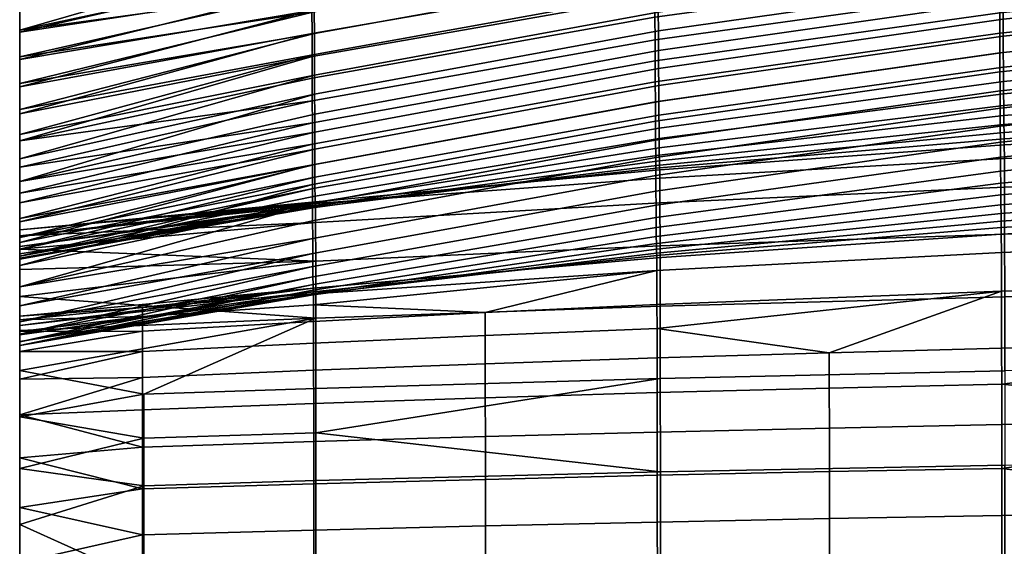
# Model space of a CAD drawing. Header units: millimetres. Extents: x -983 to 983, y -260 to 258.
# Tile 240 of 256: x -455 to -353, y 150 to 204. Entities that reach past the tile are written whole.
import ezdxf

# ---------------------------------------------------------------- set-up
doc = ezdxf.new("R2010")
doc.units = ezdxf.units.MM
doc.header["$MEASUREMENT"] = 0
doc.layers.add('ram', color=31, linetype='Continuous')

msp = doc.modelspace()

# ---------------------------------------------------------------- meshes
at = {"layer": 'ram'}
mesh = msp.add_polyface(dxfattribs=at)
corners = [(-374.75, 244.66, 875.18), (-387.56, 238.34, 876.29), (-374.74, 240.21, 875.88), (-361.87, 241.9, 875.51), (-400.34, 236.29, 876.73), (-387.58, 247.23, 874.85), (-400.36, 245.18, 875.24), (-425.79, 236.12, 876.93), (-374.75, 249.11, 874.49), (-361.89, 250.82, 874.16), (-389.05, 233.18, 852.86), (-353.23, 237.96, 851.79), (-353.24, 240.44, 863.54), (-389.06, 235.64, 864.6), (-389.04, 230.73, 841.12), (-353.22, 235.48, 840.04), (-389.03, 228.29, 829.37), (-353.21, 233.02, 828.28), (-389.02, 225.81, 817.43), (-353.19, 230.53, 816.33), (-389.01, 223.42, 805.88), (-353.18, 228.14, 804.77), (-389, 221.04, 794.32), (-353.17, 225.77, 793.19), (-388.99, 218.59, 782.38), (-353.16, 223.33, 781.23), (-388.98, 216.19, 770.63), (-353.15, 220.95, 769.46), (-388.97, 213.82, 758.87), (-353.14, 218.59, 757.68), (-388.96, 211.46, 747.11), (-353.13, 216.26, 745.9), (-388.95, 209.11, 735.34), (-353.12, 213.95, 734.11), (-388.94, 206.8, 723.56), (-353.11, 211.68, 722.31), (-388.93, 204.59, 712.19), (-353.1, 209.51, 710.91), (-388.92, 202.26, 700.02), (-353.09, 207.23, 698.72), (-388.91, 200.05, 688.23), (-353.08, 205.07, 686.91), (-388.9, 197.89, 676.43), (-353.07, 202.95, 675.09), (-374.74, 240.21, 875.88), (-387.56, 238.34, 876.29), (-413.08, 234.08, 877.21), (-400.34, 236.29, 876.73), (-424.67, 229.48, 865.95), (-388.65, 220.69, 747.16), (-424.39, 214.5, 748.58), (-424.39, 216.84, 760.06), (-388.66, 223, 758.67), (-388.64, 218.35, 735.4), (-424.38, 212.11, 736.85), (-388.63, 216.09, 723.94), (-424.37, 209.81, 725.42), (-388.62, 213.79, 712.1), (-424.37, 207.45, 713.62), (-388.61, 211.55, 700.45), (-424.36, 205.16, 702), (-388.6, 209.36, 688.79), (-424.35, 202.91, 690.37), (-388.59, 207.21, 677.12), (-424.34, 200.71, 678.73), (-388.58, 205.12, 665.43), (-424.34, 198.56, 667.07), (-388.57, 203.18, 654.26), (-424.33, 196.58, 655.92), (-352.91, 246.97, 850.7), (-388.74, 242.18, 851.65), (-388.75, 244.61, 863.27), (-352.92, 249.43, 862.33), (-352.9, 244.52, 839.08), (-388.73, 239.75, 840.04), (-352.89, 242.08, 827.44), (-388.72, 237.33, 828.42), (-352.88, 239.66, 815.81), (-388.71, 234.92, 816.8), (-352.87, 237.31, 804.49), (-388.7, 232.58, 805.5), (-352.86, 234.85, 792.53), (-388.69, 230.12, 793.55), (-352.85, 232.48, 780.89), (-388.68, 227.73, 781.93), (-352.84, 230.12, 769.24), (-388.67, 225.36, 770.3), (-352.83, 227.79, 757.59), (-352.82, 225.5, 746.06), (-352.81, 223.19, 734.27), (-352.8, 220.97, 722.79), (-352.79, 218.71, 710.93), (-352.78, 216.52, 699.25), (-352.77, 214.37, 687.56), (-352.76, 212.27, 675.87), (-352.75, 210.21, 664.16), (-352.74, 208.3, 652.96), (-352.73, 206.28, 640.72), (-388.56, 201.14, 642.04), (-352.72, 204.41, 628.99), (-388.55, 199.26, 630.32), (-352.71, 202.62, 617.24), (-388.54, 197.48, 618.59), (-387.58, 247.23, 874.85), (-400.36, 245.18, 875.24), (-424.46, 238.41, 864.48), (-374.75, 249.11, 874.49)]
mesh.append_faces([[corners[k] for k in face] for face in [(0, 1, 2, 2), (3, 0, 2, 2), (1, 0, 4, 4), (0, 5, 6, 7), (5, 0, 8, 8), (9, 8, 0, 0), (10, 11, 12, 13), (14, 15, 11, 10), (16, 17, 15, 14), (18, 19, 17, 16), (20, 21, 19, 18), (22, 23, 21, 20), (24, 25, 23, 22), (26, 27, 25, 24), (28, 29, 27, 26), (30, 31, 29, 28), (32, 33, 31, 30), (34, 35, 33, 32), (36, 37, 35, 34), (38, 39, 37, 36), (40, 41, 39, 38), (42, 43, 41, 40), (12, 44, 13, 13), (45, 13, 44, 44), (46, 13, 47, 47), (46, 48, 13, 13), (45, 47, 13, 13), (49, 50, 51, 52), (53, 54, 50, 49), (55, 56, 54, 53), (57, 58, 56, 55), (59, 60, 58, 57), (61, 62, 60, 59), (63, 64, 62, 61), (65, 66, 64, 63), (67, 68, 66, 65), (69, 70, 71, 72), (73, 74, 70, 69), (75, 76, 74, 73), (77, 78, 76, 75), (79, 80, 78, 77), (81, 82, 80, 79), (83, 84, 82, 81), (85, 86, 84, 83), (87, 52, 86, 85), (88, 49, 52, 87), (89, 53, 49, 88), (90, 55, 53, 89), (91, 57, 55, 90), (92, 59, 57, 91), (93, 61, 59, 92), (94, 63, 61, 93), (95, 65, 63, 94), (96, 67, 65, 95), (97, 98, 67, 96), (99, 100, 98, 97), (101, 102, 100, 99), (103, 71, 104, 104), (71, 105, 104, 104), (71, 103, 106, 106), (72, 71, 106, 106)]])
mesh = msp.add_polyface(dxfattribs=at)
corners = [(-425.79, 236.12, 876.93), (-425.77, 231.69, 877.73), (-413.08, 234.08, 877.21), (-400.34, 236.29, 876.73), (-438.4, 229.13, 878.28), (-374.75, 244.66, 875.18), (-451, 232.29, 877.72), (-450.99, 229.35, 878.3), (-438.42, 237.97, 876.62), (-425.79, 240.55, 876.13), (-413.1, 242.95, 875.67), (-400.36, 245.18, 875.24), (-424.66, 227.06, 854.22), (-389.05, 233.18, 852.86), (-389.06, 235.64, 864.6), (-424.67, 229.48, 865.95), (-424.66, 224.63, 842.5), (-389.04, 230.73, 841.12), (-424.65, 222.21, 830.77), (-389.03, 228.29, 829.37), (-424.64, 219.74, 818.85), (-389.02, 225.81, 817.43), (-424.63, 217.35, 807.31), (-389.01, 223.42, 805.88), (-424.63, 214.97, 795.78), (-389, 221.04, 794.32), (-424.62, 212.51, 783.86), (-388.99, 218.59, 782.38), (-424.61, 210.09, 772.13), (-388.98, 216.19, 770.63), (-424.61, 207.68, 760.39), (-388.97, 213.82, 758.87), (-424.6, 205.29, 748.67), (-388.96, 211.46, 747.11), (-424.59, 202.9, 736.91), (-388.95, 209.11, 735.34), (-424.58, 200.53, 725.16), (-388.94, 206.8, 723.56), (-424.58, 198.27, 713.83), (-388.93, 204.59, 712.19), (-424.57, 195.89, 701.69), (-388.92, 202.26, 700.02), (-438.4, 229.13, 878.28), (-425.77, 231.69, 877.73), (-413.08, 234.08, 877.21), (-455, 224.7, 875.13), (-455, 219.95, 851.79), (-455, 217.15, 838.16), (-455, 222.73, 865.43), (-455, 211.53, 810.9), (-455, 208.7, 797.28), (-455, 205.87, 783.65), (-455, 214.35, 824.53), (-455, 200.19, 756.41), (-455, 194.53, 729.11), (-388.74, 242.18, 851.65), (-424.45, 236.01, 852.87), (-424.46, 238.41, 864.48), (-388.75, 244.61, 863.27), (-388.73, 239.75, 840.04), (-424.44, 233.61, 841.27), (-388.72, 237.33, 828.42), (-424.44, 231.21, 829.67), (-388.71, 234.92, 816.8), (-424.43, 228.81, 818.07), (-388.7, 232.58, 805.5), (-424.42, 226.48, 806.79), (-388.69, 230.12, 793.55), (-424.41, 224.01, 794.87), (-388.68, 227.73, 781.93), (-424.41, 221.62, 783.27), (-388.67, 225.36, 770.3), (-424.4, 219.23, 771.67), (-388.66, 223, 758.67), (-424.39, 216.84, 760.06), (-455, 233.53, 873.4), (-438.42, 237.97, 876.62), (-413.1, 242.95, 875.67), (-425.79, 240.55, 876.13), (-400.36, 245.18, 875.24), (-455, 211.79, 767.96), (-455, 214.64, 781.62), (-455, 208.94, 754.3), (-455, 200.47, 713.29), (-455, 203.27, 726.96), (-424.37, 207.45, 713.62), (-424.39, 214.5, 748.58), (-455, 206.1, 740.63), (-424.38, 212.11, 736.85), (-424.37, 209.81, 725.42), (-424.36, 205.16, 702), (-455, 195.01, 685.92), (-424.35, 202.91, 690.37), (-424.34, 200.71, 678.73), (-455, 197.71, 699.61)]
mesh.append_faces([[corners[k] for k in face] for face in [(0, 1, 2, 2), (0, 2, 3, 3), (1, 0, 4, 4), (3, 5, 0, 0), (6, 7, 0, 0), (7, 4, 0, 0), (8, 0, 9, 9), (9, 0, 10, 10), (0, 11, 10, 10), (8, 6, 0, 0), (12, 13, 14, 15), (16, 17, 13, 12), (18, 19, 17, 16), (20, 21, 19, 18), (22, 23, 21, 20), (24, 25, 23, 22), (26, 27, 25, 24), (28, 29, 27, 26), (30, 31, 29, 28), (32, 33, 31, 30), (34, 35, 33, 32), (36, 37, 35, 34), (38, 39, 37, 36), (40, 41, 39, 38), (42, 15, 43, 43), (43, 15, 44, 44), (45, 15, 42, 42), (12, 46, 16, 16), (16, 47, 18, 18), (48, 12, 15, 15), (20, 49, 22, 22), (24, 50, 26, 26), (26, 51, 28, 28), (50, 24, 22, 22), (52, 20, 18, 18), (53, 32, 30, 30), (54, 36, 34, 34), (55, 56, 57, 58), (59, 60, 56, 55), (61, 62, 60, 59), (63, 64, 62, 61), (65, 66, 64, 63), (67, 68, 66, 65), (69, 70, 68, 67), (71, 72, 70, 69), (73, 74, 72, 71), (75, 76, 57, 57), (77, 57, 78, 78), (79, 57, 77, 77), (78, 57, 76, 76), (80, 81, 72, 72), (82, 80, 74, 74), (72, 74, 80, 80), (83, 84, 85, 85), (74, 86, 82, 82), (87, 86, 88, 88), (84, 89, 85, 85), (83, 85, 90, 90), (84, 88, 89, 89), (91, 92, 93, 93), (94, 90, 92, 92)]])
mesh = msp.add_polyface(dxfattribs=at)
corners = [(-455, 233.53, 873.4), (-455, 222.73, 865.43), (-455, 224.7, 875.13), (-455, 231.55, 863.64), (-455, 219.95, 851.79), (-455, 225.96, 836.29), (-455, 217.15, 838.16), (-455, 228.76, 849.96), (-455, 214.35, 824.53), (-455, 194.53, 729.11), (-455, 197.36, 742.78), (-455, 206.1, 740.63), (-455, 208.94, 754.3), (-455, 200.19, 756.41), (-455, 211.79, 767.96), (-455, 203.03, 770.03), (-455, 220.32, 808.95), (-455, 211.53, 810.9), (-455, 223.14, 822.62), (-455, 208.7, 797.28), (-455, 205.87, 783.65), (-455, 214.64, 781.62), (-455, 217.48, 795.29), (-455, 200.47, 713.29), (-455, 191.74, 715.52), (-455, 203.27, 726.96), (-450.98, 226.41, 878.87), (-451.67, 226.24, 878.85), (-452.02, 226.15, 878.79), (-452.37, 226.04, 878.7), (-452.72, 225.94, 878.57), (-451.32, 226.33, 878.87), (-453.05, 225.82, 878.41), (-453.38, 225.71, 878.21), (-453.68, 225.59, 877.98), (-453.96, 225.47, 877.72), (-454.21, 225.36, 877.44), (-454.42, 225.24, 877.13), (-454.94, 224.85, 875.8), (-438.4, 229.13, 878.28), (-454.86, 224.94, 876.14), (-454.75, 225.03, 876.48), (-454.99, 224.77, 875.46), (-455, 224.7, 875.13), (-455, 222.73, 865.43), (-424.67, 229.48, 865.95), (-455, 217.15, 838.16), (-424.66, 224.63, 842.5), (-455, 219.95, 851.79), (-424.66, 227.06, 854.22), (-455, 214.35, 824.53), (-424.65, 222.21, 830.77), (-455, 208.7, 797.28), (-424.63, 217.35, 807.31), (-455, 211.53, 810.9), (-424.61, 210.09, 772.13), (-455, 205.87, 783.65), (-455, 203.03, 770.03), (-424.62, 212.51, 783.86), (-424.64, 219.74, 818.85), (-424.61, 207.68, 760.39), (-424.59, 202.9, 736.91), (-424.6, 205.29, 748.67), (-455, 197.36, 742.78), (-455, 200.19, 756.41), (-455, 225.96, 836.29), (-424.44, 231.21, 829.67), (-455, 223.14, 822.62), (-455, 220.32, 808.95), (-424.41, 224.01, 794.87), (-455, 217.48, 795.29), (-424.43, 228.81, 818.07), (-424.41, 221.62, 783.27), (-455, 214.64, 781.62), (-424.4, 219.23, 771.67), (-424.42, 226.48, 806.79), (-424.36, 205.16, 702), (-455, 197.71, 699.61), (-455, 200.47, 713.29), (-455, 208.94, 754.3), (-424.39, 214.5, 748.58), (-455, 206.1, 740.63), (-424.38, 212.11, 736.85), (-455, 203.27, 726.96)]
mesh.append_faces([[corners[k] for k in face] for face in [(0, 1, 2, 2), (1, 3, 4, 4), (5, 6, 7, 7), (3, 7, 4, 4), (7, 6, 4, 4), (5, 8, 6, 6), (9, 10, 11, 11), (12, 10, 13, 13), (10, 12, 11, 11), (14, 13, 15, 15), (12, 13, 14, 14), (16, 17, 18, 18), (18, 8, 5, 5), (16, 19, 17, 17), (17, 8, 18, 18), (20, 21, 15, 15), (14, 15, 21, 21), (19, 16, 22, 22), (21, 20, 22, 22), (20, 19, 22, 22), (23, 24, 25, 25), (25, 9, 11, 11), (26, 27, 28, 28), (29, 30, 26, 26), (29, 26, 28, 28), (26, 31, 27, 27), (32, 26, 30, 30), (26, 33, 34, 34), (35, 36, 26, 26), (35, 26, 34, 34), (26, 36, 37, 37), (38, 39, 40, 40), (39, 41, 40, 40), (39, 38, 42, 42), (43, 44, 45, 45), (46, 47, 48, 48), (49, 44, 48, 48), (46, 50, 51, 51), (52, 53, 54, 54), (55, 56, 57, 57), (52, 56, 58, 58), (54, 59, 50, 50), (39, 42, 43, 43), (26, 32, 33, 33), (60, 55, 57, 57), (61, 62, 63, 63), (64, 63, 62, 62), (64, 60, 57, 57), (65, 66, 67, 67), (68, 69, 70, 70), (68, 67, 71, 71), (72, 73, 70, 70), (66, 71, 67, 67), (69, 72, 70, 70), (72, 74, 73, 73), (75, 69, 68, 68), (71, 75, 68, 68), (76, 77, 78, 78), (79, 80, 81, 81), (82, 83, 81, 81)]])
mesh = msp.add_polyface(dxfattribs=at)
corners = [(-353.08, 205.07, 686.91), (-317.12, 208.65, 685.96), (-317.13, 210.78, 697.79), (-353.09, 207.23, 698.72), (-353.07, 202.95, 675.09), (-317.12, 206.56, 674.12), (-353.06, 200.88, 663.26), (-317.11, 204.52, 662.28), (-353.05, 198.91, 651.61), (-317.1, 202.57, 650.61), (-353.04, 196.93, 639.56), (-317.09, 200.61, 638.56), (-353.03, 195.15, 628.28), (-317.08, 198.83, 627.27), (-353.02, 193.27, 615.82), (-317.07, 196.94, 614.8), (-353.01, 191.59, 603.93), (-317.07, 195.22, 602.9), (-353, 190.03, 592.03), (-317.06, 193.58, 590.99), (-352.98, 188.59, 580.11), (-317.05, 192.04, 579.07), (-352.97, 187.34, 568.57), (-317.04, 190.64, 567.53), (-352.96, 186.13, 556.24), (-317.03, 189.24, 555.21), (-352.95, 185.09, 544.24), (-317.02, 187.99, 543.21), (-352.94, 184.19, 532.34), (-317.02, 186.84, 531.31), (-352.93, 183.39, 520.39), (-317.01, 185.77, 519.35), (-352.92, 182.73, 508.43), (-317, 184.84, 507.39), (-352.91, 182.02, 496.48), (-316.99, 183.78, 495.44), (-352.9, 180.11, 484.71), (-316.98, 181.47, 483.69), (-352.89, 176.09, 473.47), (-316.97, 177.08, 472.55), (-352.88, 170.16, 463.26), (-316.97, 170.89, 462.46), (-352.87, 166.4, 458.5), (-352.87, 162.2, 454.12), (-316.96, 162.76, 453.44), (-352.86, 157.64, 450.22), (-352.86, 152.73, 446.77), (-316.95, 153.21, 446.17), (-370.81, 169.69, 463.78), (-388.71, 172.19, 469.44), (-370.79, 161.84, 454.57), (-370.8, 166, 458.98), (-370.78, 152.42, 447.16), (-370.79, 157.32, 450.63), (-352.63, 193.44, 534.65), (-388.47, 189.66, 536.01), (-388.48, 190.25, 547.83), (-352.64, 194.36, 546.47), (-352.62, 192.62, 522.82), (-388.46, 189.21, 524.19), (-352.61, 191.94, 510.99), (-388.45, 188.93, 512.37), (-352.6, 191.31, 499.16), (-388.43, 188.72, 500.55), (-352.59, 189.9, 486.84), (-388.42, 187.85, 488.22), (-352.58, 186.91, 476.01), (-388.41, 185.3, 477.31), (-352.57, 182.04, 465.21), (-388.4, 180.81, 466.38), (-352.56, 175.5, 455.32), (-388.39, 174.54, 456.34), (-352.55, 167.79, 447.01), (-388.38, 166.99, 447.9), (-352.54, 157.99, 439.44), (-388.37, 157.28, 440.25), (-316.85, 209.94, 639.79), (-352.73, 206.28, 640.72), (-352.74, 208.3, 652.96), (-316.85, 211.95, 652.04), (-316.84, 208.08, 628.04), (-352.72, 204.41, 628.99), (-316.83, 206.28, 616.28), (-352.71, 202.62, 617.24), (-316.82, 204.56, 604.51), (-352.7, 200.93, 605.48), (-316.81, 202.96, 593.05), (-352.69, 199.4, 594.02), (-316.8, 201.37, 580.94), (-352.67, 197.91, 581.91), (-316.8, 199.96, 569.52), (-352.67, 196.64, 570.49), (-316.79, 198.56, 557.32), (-352.65, 195.42, 558.29), (-316.78, 197.3, 545.5), (-316.77, 196.13, 533.68), (-316.76, 195.05, 521.85), (-316.76, 194.09, 510.01), (-316.75, 193.15, 498.17), (-316.74, 191.36, 485.86), (-316.73, 188.06, 475.08), (-316.72, 182.93, 464.37), (-316.71, 176.19, 454.6), (-316.71, 168.37, 446.37)]
mesh.append_faces([[corners[k] for k in face] for face in [(0, 1, 2, 3), (4, 5, 1, 0), (6, 7, 5, 4), (8, 9, 7, 6), (10, 11, 9, 8), (12, 13, 11, 10), (14, 15, 13, 12), (16, 17, 15, 14), (18, 19, 17, 16), (20, 21, 19, 18), (22, 23, 21, 20), (24, 25, 23, 22), (26, 27, 25, 24), (28, 29, 27, 26), (30, 31, 29, 28), (32, 33, 31, 30), (34, 35, 33, 32), (36, 37, 35, 34), (38, 39, 37, 36), (40, 41, 39, 38), (42, 43, 44, 44), (41, 40, 42, 42), (44, 41, 42, 42), (45, 46, 47, 47), (44, 43, 45, 45), (47, 44, 45, 45), (48, 40, 38, 38), (49, 48, 38, 38), (50, 43, 42, 51), (51, 42, 40, 48), (52, 46, 45, 53), (53, 45, 43, 50), (54, 55, 56, 57), (58, 59, 55, 54), (60, 61, 59, 58), (62, 63, 61, 60), (64, 65, 63, 62), (66, 67, 65, 64), (68, 69, 67, 66), (70, 71, 69, 68), (72, 73, 71, 70), (74, 75, 73, 72), (76, 77, 78, 79), (80, 81, 77, 76), (82, 83, 81, 80), (84, 85, 83, 82), (86, 87, 85, 84), (88, 89, 87, 86), (90, 91, 89, 88), (92, 93, 91, 90), (94, 57, 93, 92), (95, 54, 57, 94), (96, 58, 54, 95), (97, 60, 58, 96), (98, 62, 60, 97), (99, 64, 62, 98), (100, 66, 64, 99), (101, 68, 66, 100), (102, 70, 68, 101), (103, 72, 70, 102)]])
mesh = msp.add_polyface(dxfattribs=at)
corners = [(-455, 171.9, 480.97), (-455, 181.85, 484.92), (-455, 180.46, 478.1), (-455, 182.46, 491.85), (-455, 173.11, 487.81), (-455, 189.88, 658.48), (-455, 178.78, 647.16), (-455, 181.16, 660.87), (-455, 183.67, 674.56), (-455, 192.39, 672.21), (-455, 176.56, 633.42), (-455, 187.5, 644.73), (-455, 183.31, 617.13), (-455, 174.56, 619.65), (-455, 185.29, 630.95), (-455, 172.89, 605.84), (-455, 200.47, 713.29), (-455, 188.99, 701.88), (-455, 191.74, 715.52), (-455, 194.53, 729.11), (-455, 203.27, 726.96), (-455, 186.29, 688.23), (-455, 195.01, 685.92), (-455, 197.71, 699.61), (-455, 179.98, 533.59), (-455, 170.84, 536.37), (-455, 179.51, 547.54), (-455, 181.81, 505.76), (-455, 173.49, 494.74), (-455, 180.75, 519.67), (-455, 172.53, 508.61), (-455, 180.47, 589.37), (-455, 171.63, 591.98), (-455, 181.67, 603.27), (-455, 170.45, 550.27), (-455, 179.41, 561.49), (-455, 179.72, 575.44), (-455, 170.81, 578.09), (-455, 170.43, 564.18), (-424.55, 191.4, 678.16), (-424.56, 193.62, 689.93), (-455, 186.29, 688.23), (-424.57, 195.89, 701.69), (-424.58, 198.27, 713.83), (-455, 191.74, 715.52), (-424.52, 181.56, 619.1), (-424.53, 183.4, 631.53), (-455, 176.56, 633.42), (-424.53, 185.19, 642.78), (-424.54, 187.21, 654.78), (-455, 178.78, 647.16), (-424.59, 202.9, 736.91), (-455, 197.36, 742.78), (-455, 194.53, 729.11), (-455, 188.99, 701.88), (-424.58, 200.53, 725.16), (-424.55, 189.25, 666.38), (-455, 183.67, 674.56), (-455, 181.16, 660.87), (-455, 174.56, 619.65), (-455, 197.71, 699.61), (-424.35, 202.91, 690.37), (-455, 195.01, 685.92), (-455, 192.39, 672.21), (-424.34, 200.71, 678.73), (-424.34, 198.56, 667.07), (-455, 189.88, 658.48), (-424.33, 196.58, 655.92), (-455, 187.5, 644.73), (-424.27, 185.33, 561.41), (-455, 179.41, 561.49), (-455, 179.72, 575.44), (-455, 179.51, 547.54), (-424.26, 184.79, 537.77), (-455, 179.98, 533.59), (-424.27, 184.95, 549.59), (-455, 180.47, 589.37), (-424.29, 186.8, 585.03), (-455, 185.29, 630.95), (-424.31, 192.63, 632.04), (-424.3, 189.28, 608.58), (-455, 181.67, 603.27), (-455, 183.31, 617.13), (-424.31, 190.87, 620.32), (-424.29, 187.95, 597.14), (-424.25, 184.83, 525.95), (-455, 180.75, 519.67), (-455, 181.81, 505.76), (-424.24, 185.05, 514.15), (-455, 175.54, 465.04), (-455, 178.36, 471.44), (-424.21, 179.22, 467.88), (-455, 182.46, 491.85), (-424.23, 185.21, 490), (-455, 181.85, 484.92), (-455, 180.46, 478.1), (-424.22, 183.24, 478.99), (-424.24, 185.39, 502.35)]
mesh.append_faces([[corners[k] for k in face] for face in [(0, 1, 2, 2), (3, 1, 4, 4), (5, 6, 7, 7), (8, 9, 7, 7), (10, 6, 11, 11), (12, 13, 14, 14), (11, 6, 5, 5), (14, 10, 11, 11), (12, 15, 13, 13), (14, 13, 10, 10), (5, 7, 9, 9), (16, 17, 18, 18), (18, 19, 20, 20), (21, 22, 8, 8), (9, 8, 22, 22), (23, 17, 16, 16), (21, 23, 22, 22), (21, 17, 23, 23), (24, 25, 26, 26), (27, 3, 28, 28), (4, 28, 3, 3), (29, 27, 30, 30), (28, 30, 27, 27), (31, 32, 33, 33), (33, 15, 12, 12), (32, 15, 33, 33), (26, 34, 35, 35), (36, 37, 31, 31), (38, 36, 35, 35), (39, 40, 41, 41), (42, 43, 44, 44), (45, 46, 47, 47), (48, 49, 50, 50), (51, 52, 53, 53), (42, 44, 54, 54), (53, 44, 55, 55), (41, 40, 54, 54), (56, 57, 58, 58), (50, 47, 48, 48), (50, 49, 58, 58), (39, 41, 57, 57), (45, 47, 59, 59), (60, 61, 62, 62), (63, 62, 64, 64), (63, 65, 66, 66), (67, 68, 66, 66), (69, 70, 71, 71), (72, 73, 74, 74), (72, 70, 75, 75), (71, 76, 77, 77), (78, 68, 79, 79), (80, 81, 82, 82), (83, 82, 78, 78), (76, 81, 84, 84), (74, 85, 86, 86), (87, 86, 88, 88), (89, 90, 91, 91), (92, 93, 94, 94), (95, 94, 96, 96), (97, 92, 87, 87), (95, 91, 90, 90)]])
mesh = msp.add_polyface(dxfattribs=at)
corners = [(-388.88, 195.79, 664.63), (-353.06, 200.88, 663.26), (-353.07, 202.95, 675.09), (-388.9, 197.89, 676.43), (-388.88, 193.78, 653), (-353.05, 198.91, 651.61), (-388.86, 191.79, 640.97), (-353.04, 196.93, 639.56), (-388.85, 190, 629.71), (-353.03, 195.15, 628.28), (-388.84, 188.14, 617.26), (-353.02, 193.27, 615.82), (-388.83, 186.51, 605.38), (-353.01, 191.59, 603.93), (-388.82, 185.05, 593.47), (-353, 190.03, 592.03), (-388.81, 183.77, 581.55), (-352.98, 188.59, 580.11), (-388.8, 182.72, 570.01), (-352.97, 187.34, 568.57), (-388.79, 181.78, 557.68), (-352.96, 186.13, 556.24), (-388.78, 181.04, 545.68), (-352.95, 185.09, 544.24), (-388.77, 180.48, 533.78), (-352.94, 184.19, 532.34), (-388.76, 180.06, 521.83), (-352.93, 183.39, 520.39), (-388.75, 179.79, 509.88), (-352.92, 182.73, 508.43), (-388.74, 179.56, 497.95), (-352.91, 182.02, 496.48), (-388.73, 178.23, 486.13), (-352.9, 180.11, 484.71), (-388.72, 174.72, 474.76), (-352.89, 176.09, 473.47), (-388.71, 172.19, 469.44), (-388.71, 169.15, 464.38), (-370.81, 169.69, 463.78), (-388.7, 161.43, 455.08), (-370.79, 161.84, 454.57), (-370.8, 166, 458.98), (-388.7, 165.53, 459.53), (-388.69, 152.07, 447.61), (-370.78, 152.42, 447.16), (-370.79, 157.32, 450.63), (-388.69, 156.94, 451.1), (-424.46, 175.79, 523.69), (-424.47, 175.72, 535.63), (-424.45, 176.02, 511.75), (-424.45, 176.41, 499.83), (-424.44, 175.81, 487.96), (-406.59, 173.88, 475.54), (-424.44, 174.67, 482.12), (-406.58, 168.54, 465.05), (-406.59, 171.48, 470.17), (-406.57, 160.96, 455.65), (-406.58, 165, 460.16), (-406.56, 151.67, 448.12), (-406.57, 156.51, 451.64), (-388.56, 201.14, 642.04), (-424.32, 194.51, 643.73), (-424.33, 196.58, 655.92), (-388.57, 203.18, 654.26), (-388.55, 199.26, 630.32), (-424.31, 192.63, 632.04), (-388.54, 197.48, 618.59), (-424.31, 190.87, 620.32), (-388.53, 195.84, 606.83), (-424.3, 189.28, 608.58), (-388.52, 194.4, 595.38), (-424.29, 187.95, 597.14), (-388.51, 193.06, 583.27), (-424.29, 186.8, 585.03), (-388.5, 191.97, 571.85), (-424.28, 185.97, 573.61), (-388.49, 191.01, 559.65), (-424.27, 185.33, 561.41), (-388.48, 190.25, 547.83), (-424.27, 184.95, 549.59), (-388.47, 189.66, 536.01), (-424.26, 184.79, 537.77), (-388.46, 189.21, 524.19), (-424.25, 184.83, 525.95), (-388.45, 188.93, 512.37), (-424.24, 185.05, 514.15), (-388.43, 188.72, 500.55), (-424.24, 185.39, 502.35), (-388.42, 187.85, 488.22), (-424.23, 185.21, 490), (-388.41, 185.3, 477.31), (-424.22, 183.24, 478.99), (-388.4, 180.81, 466.38), (-424.21, 179.22, 467.88), (-388.39, 174.54, 456.34), (-424.21, 173.29, 457.66), (-388.38, 166.99, 447.9), (-424.2, 165.97, 449.06), (-424.2, 161.36, 444.95), (-388.37, 157.28, 440.25), (-352.7, 200.93, 605.48), (-352.71, 202.62, 617.24), (-352.69, 199.4, 594.02), (-352.67, 197.91, 581.91), (-352.67, 196.64, 570.49), (-352.65, 195.42, 558.29), (-352.64, 194.36, 546.47)]
mesh.append_faces([[corners[k] for k in face] for face in [(0, 1, 2, 3), (4, 5, 1, 0), (6, 7, 5, 4), (8, 9, 7, 6), (10, 11, 9, 8), (12, 13, 11, 10), (14, 15, 13, 12), (16, 17, 15, 14), (18, 19, 17, 16), (20, 21, 19, 18), (22, 23, 21, 20), (24, 25, 23, 22), (26, 27, 25, 24), (28, 29, 27, 26), (30, 31, 29, 28), (32, 33, 31, 30), (34, 35, 33, 32), (36, 37, 38, 38), (35, 34, 36, 36), (39, 40, 41, 42), (42, 41, 38, 37), (43, 44, 45, 46), (46, 45, 40, 39), (47, 26, 24, 48), (49, 28, 26, 47), (50, 30, 28, 49), (51, 32, 30, 50), (52, 34, 32, 32), (53, 52, 32, 32), (54, 37, 36, 55), (55, 36, 34, 52), (56, 39, 42, 57), (57, 42, 37, 54), (58, 43, 46, 59), (59, 46, 39, 56), (60, 61, 62, 63), (64, 65, 61, 60), (66, 67, 65, 64), (68, 69, 67, 66), (70, 71, 69, 68), (72, 73, 71, 70), (74, 75, 73, 72), (76, 77, 75, 74), (78, 79, 77, 76), (80, 81, 79, 78), (82, 83, 81, 80), (84, 85, 83, 82), (86, 87, 85, 84), (88, 89, 87, 86), (90, 91, 89, 88), (92, 93, 91, 90), (94, 95, 93, 92), (96, 97, 95, 94), (98, 97, 96, 96), (96, 99, 98, 98), (100, 68, 66, 101), (102, 70, 68, 100), (103, 72, 70, 102), (104, 74, 72, 103), (105, 76, 74, 104), (106, 78, 76, 105)]])
mesh = msp.add_polyface(dxfattribs=at)
corners = [(-424.56, 193.62, 689.93), (-388.91, 200.05, 688.23), (-388.92, 202.26, 700.02), (-424.57, 195.89, 701.69), (-424.55, 191.4, 678.16), (-388.9, 197.89, 676.43), (-424.55, 189.25, 666.38), (-388.88, 195.79, 664.63), (-424.54, 187.21, 654.78), (-388.88, 193.78, 653), (-424.53, 185.19, 642.78), (-388.86, 191.79, 640.97), (-424.53, 183.4, 631.53), (-388.85, 190, 629.71), (-424.52, 181.56, 619.1), (-388.84, 188.14, 617.26), (-424.51, 180, 607.23), (-388.83, 186.51, 605.38), (-424.5, 178.67, 595.33), (-388.82, 185.05, 593.47), (-424.5, 177.58, 583.41), (-388.81, 183.77, 581.55), (-424.49, 176.78, 571.86), (-388.8, 182.72, 570.01), (-424.48, 176.19, 559.53), (-388.79, 181.78, 557.68), (-424.48, 175.84, 547.52), (-388.78, 181.04, 545.68), (-424.47, 175.72, 535.63), (-388.77, 180.48, 533.78), (-424.44, 174.67, 482.12), (-424.43, 172.95, 476.42), (-406.59, 173.88, 475.54), (-388.73, 178.23, 486.13), (-424.44, 175.81, 487.96), (-424.43, 167.86, 465.81), (-406.58, 168.54, 465.05), (-406.59, 171.48, 470.17), (-424.43, 170.68, 470.99), (-424.42, 160.44, 456.3), (-406.57, 160.96, 455.65), (-406.58, 165, 460.16), (-424.42, 164.41, 460.85), (-424.41, 151.22, 448.69), (-406.56, 151.67, 448.12), (-406.57, 156.51, 451.64), (-424.41, 156.04, 452.24), (-442.23, 167.1, 466.65), (-442.23, 169.8, 471.89), (-442.23, 159.87, 457.01), (-442.23, 163.76, 461.63), (-442.23, 155.52, 452.91), (-455, 191.74, 715.52), (-424.58, 198.27, 713.83), (-424.58, 200.53, 725.16), (-455, 188.99, 701.88), (-455, 183.67, 674.56), (-455, 181.16, 660.87), (-455, 176.56, 633.42), (-455, 174.56, 619.65), (-455, 172.89, 605.84), (-455, 170.81, 578.09), (-455, 170.45, 550.27), (-455, 171.55, 522.48), (-424.45, 176.02, 511.75), (-424.46, 175.79, 523.69), (-442.24, 174.4, 489.02), (-424.45, 176.41, 499.83), (-424.19, 156.38, 441.29), (-442.1, 155.85, 441.9), (-442.1, 160.8, 445.58), (-424.2, 161.36, 444.95), (-442.1, 165.37, 449.74), (-424.2, 165.97, 449.06), (-388.37, 157.28, 440.25), (-455, 189.88, 658.48), (-424.34, 198.56, 667.07), (-424.33, 196.58, 655.92), (-455, 187.5, 644.73), (-424.32, 194.51, 643.73), (-455, 192.39, 672.21), (-424.34, 200.71, 678.73), (-455, 185.29, 630.95), (-424.31, 192.63, 632.04), (-424.31, 190.87, 620.32), (-455, 181.67, 603.27), (-424.3, 189.28, 608.58), (-424.29, 187.95, 597.14), (-455, 180.47, 589.37), (-424.29, 186.8, 585.03), (-455, 183.31, 617.13), (-455, 179.72, 575.44), (-424.28, 185.97, 573.61), (-424.27, 185.33, 561.41), (-455, 179.41, 561.49), (-424.27, 184.95, 549.59), (-455, 179.98, 533.59), (-424.26, 184.79, 537.77), (-424.25, 184.83, 525.95), (-455, 180.75, 519.67), (-424.24, 185.05, 514.15), (-455, 179.51, 547.54), (-455, 182.46, 491.85), (-424.24, 185.39, 502.35), (-424.23, 185.21, 490), (-455, 180.46, 478.1), (-424.22, 183.24, 478.99), (-424.21, 179.22, 467.88), (-455, 181.85, 484.92), (-455, 181.81, 505.76), (-424.21, 173.29, 457.66)]
mesh.append_faces([[corners[k] for k in face] for face in [(0, 1, 2, 3), (4, 5, 1, 0), (6, 7, 5, 4), (8, 9, 7, 6), (10, 11, 9, 8), (12, 13, 11, 10), (14, 15, 13, 12), (16, 17, 15, 14), (18, 19, 17, 16), (20, 21, 19, 18), (22, 23, 21, 20), (24, 25, 23, 22), (26, 27, 25, 24), (28, 29, 27, 26), (30, 31, 32, 32), (33, 34, 30, 30), (35, 36, 37, 38), (38, 37, 32, 31), (39, 40, 41, 42), (42, 41, 36, 35), (43, 44, 45, 46), (46, 45, 40, 39), (47, 35, 38, 48), (49, 39, 42, 50), (50, 42, 35, 47), (51, 46, 39, 49), (52, 53, 54, 54), (55, 0, 3, 3), (56, 6, 4, 4), (57, 8, 6, 6), (58, 12, 10, 10), (59, 16, 14, 14), (60, 18, 16, 16), (61, 22, 20, 20), (62, 26, 24, 24), (62, 28, 26, 26), (63, 64, 65, 65), (66, 34, 67, 67), (68, 69, 70, 71), (71, 70, 72, 73), (74, 68, 71, 71), (75, 76, 77, 77), (78, 77, 79, 79), (80, 81, 76, 76), (82, 83, 84, 84), (85, 86, 87, 87), (88, 87, 89, 89), (90, 84, 86, 86), (91, 92, 93, 93), (94, 93, 95, 95), (96, 97, 98, 98), (99, 98, 100, 100), (101, 95, 97, 97), (91, 89, 92, 92), (78, 79, 83, 83), (102, 103, 104, 104), (105, 106, 107, 107), (108, 104, 106, 106), (109, 100, 103, 103), (73, 72, 110, 110)]])
mesh = msp.add_polyface(dxfattribs=at)
corners = [(-455, 153.59, 452.16), (-455, 158.74, 456.83), (-455, 157.65, 443.94), (-455, 163.01, 448.41), (-455, 167.82, 453.46), (-455, 163.21, 462.15), (-455, 172.01, 459.03), (-455, 151.82, 440.12), (-455, 178.36, 471.44), (-455, 166.93, 468.03), (-455, 169.83, 474.34), (-455, 181.85, 484.92), (-455, 171.9, 480.97), (-455, 173.11, 487.81), (-455, 180.46, 478.1), (-455, 175.54, 465.04), (-455, 179.98, 533.59), (-455, 171.55, 522.48), (-455, 170.84, 536.37), (-455, 170.45, 550.27), (-455, 179.51, 547.54), (-455, 180.75, 519.67), (-455, 172.53, 508.61), (-455, 180.47, 589.37), (-455, 170.81, 578.09), (-455, 171.63, 591.98), (-455, 170.43, 564.18), (-455, 179.41, 561.49), (-455, 179.72, 575.44), (-442.24, 171.92, 477.39), (-424.43, 172.95, 476.42), (-424.44, 174.67, 482.12), (-442.24, 173.46, 483.14), (-424.44, 175.81, 487.96), (-442.24, 174.4, 489.02), (-442.23, 169.8, 471.89), (-424.43, 170.68, 470.99), (-424.48, 176.19, 559.53), (-424.49, 176.78, 571.86), (-455, 170.43, 564.18), (-424.5, 177.58, 583.41), (-424.5, 178.67, 595.33), (-455, 171.63, 591.98), (-455, 172.89, 605.84), (-455, 170.81, 578.09), (-424.51, 180, 607.23), (-455, 174.56, 619.65), (-455, 170.45, 550.27), (-455, 170.84, 536.37), (-424.47, 175.72, 535.63), (-455, 171.55, 522.48), (-424.46, 175.79, 523.69), (-455, 172.53, 508.61), (-424.45, 176.02, 511.75), (-455, 173.11, 487.81), (-455, 173.49, 494.74), (-424.45, 176.41, 499.83), (-455, 171.9, 480.97), (-455, 169.83, 474.34), (-455, 166.93, 468.03), (-442.23, 167.1, 466.65), (-455, 163.21, 462.15), (-442.23, 163.76, 461.63), (-442.23, 159.87, 457.01), (-455, 158.74, 456.83), (-442.23, 155.52, 452.91), (-455, 153.59, 452.16), (-442.1, 155.85, 441.9), (-455, 151.82, 440.12), (-455, 157.65, 443.94), (-424.21, 173.29, 457.66), (-455, 172.01, 459.03), (-455, 175.54, 465.04), (-455, 167.82, 453.46), (-442.1, 165.37, 449.74), (-455, 163.01, 448.41), (-442.1, 160.8, 445.58), (-424.21, 179.22, 467.88)]
mesh.append_faces([[corners[k] for k in face] for face in [(0, 1, 2, 2), (2, 1, 3, 3), (4, 3, 5, 5), (3, 1, 5, 5), (6, 4, 5, 5), (7, 0, 2, 2), (8, 9, 10, 10), (11, 12, 13, 13), (12, 14, 10, 10), (9, 8, 15, 15), (14, 8, 10, 10), (9, 15, 6, 6), (6, 5, 9, 9), (16, 17, 18, 18), (19, 20, 18, 18), (16, 21, 17, 17), (17, 21, 22, 22), (23, 24, 25, 25), (26, 27, 19, 19), (26, 24, 28, 28), (29, 30, 31, 32), (32, 31, 33, 34), (35, 36, 30, 29), (37, 38, 39, 39), (40, 41, 42, 42), (43, 42, 41, 41), (44, 40, 42, 42), (39, 38, 44, 44), (43, 45, 46, 46), (47, 48, 49, 49), (48, 50, 51, 51), (51, 49, 48, 48), (39, 47, 37, 37), (52, 53, 50, 50), (54, 32, 34, 34), (52, 55, 56, 56), (32, 57, 29, 29), (29, 58, 35, 35), (56, 55, 34, 34), (32, 54, 57, 57), (58, 59, 35, 35), (58, 29, 57, 57), (34, 55, 54, 54), (60, 35, 59, 59), (61, 62, 60, 60), (63, 64, 65, 65), (63, 62, 61, 61), (63, 61, 64, 64), (61, 60, 59, 59), (65, 64, 66, 66), (56, 53, 52, 52), (67, 68, 69, 69), (70, 71, 72, 72), (71, 70, 73, 73), (74, 75, 73, 73), (75, 76, 69, 69), (74, 73, 70, 70), (75, 74, 76, 76), (77, 70, 72, 72), (76, 67, 69, 69)]])
mesh = msp.add_polyface(dxfattribs=at)
corners = [(-375.92, 73.77, 426.71), (-375.92, 73.61, 424.04), (-378.24, 69.14, 424.33), (-372.68, 77.76, 426.46), (-372.68, 77.6, 423.79), (-374, 76.5, 429.21), (-376.29, 73.37, 429.4), (-375.21, 74.98, 429.3), (-377.24, 71.69, 429.49), (-368.68, 81, 426.25), (-364.2, 83.32, 426.11), (-364.2, 83.15, 423.44), (-368.68, 80.84, 423.59), (-370.32, 80, 428.96), (-359.55, 84.49, 423.36), (-359.55, 84.66, 426.02), (-361.97, 84.24, 428.53), (-366.35, 82.51, 428.74), (-368.39, 81.35, 428.85), (-372.68, 77.93, 429.11), (-372.11, 78.48, 429.07), (-364.2, 83.48, 428.63), (-388.68, 141.39, 442.18), (-370.77, 141.73, 441.75), (-370.78, 147.21, 444.2), (-388.68, 146.87, 444.63), (-370.78, 152.42, 447.16), (-388.69, 152.07, 447.61), (-388.67, 135.7, 440.29), (-388.67, 129.86, 438.95), (-352.84, 130.5, 438.06), (-388.66, 117.93, 437.92), (-352.83, 118.57, 436.87), (-388.65, 105.95, 438.15), (-352.82, 106.57, 436.94), (-388.63, 94.3, 438.39), (-352.81, 94.9, 437.04), (-388.62, 81.97, 438.72), (-352.79, 82.56, 437.23), (-388.61, 69.99, 439.1), (-352.78, 70.55, 437.49), (-424.4, 140.58, 443.23), (-406.55, 141, 442.68), (-406.56, 146.48, 445.12), (-424.41, 146.05, 445.68), (-406.56, 151.67, 448.12), (-424.41, 151.22, 448.69), (-424.4, 129.04, 440.1), (-406.55, 129.47, 439.49), (-406.55, 135.32, 440.8), (-424.4, 134.89, 441.37), (-424.39, 117.12, 439.27), (-424.38, 105.16, 439.72), (-424.38, 93.54, 440.13), (-424.37, 81.23, 440.63), (-424.36, 69.27, 441.16), (-388.36, 147.36, 434.9), (-424.19, 146.49, 435.92), (-424.19, 156.38, 441.29), (-388.37, 157.28, 440.25), (-424.18, 140.69, 433.7), (-388.35, 135.57, 430.94), (-424.18, 134.71, 432.03), (-388.34, 123.85, 429.15), (-424.17, 122.98, 430.4), (-388.33, 112, 428.96), (-424.17, 111.15, 430.41), (-388.32, 100.15, 429.27), (-424.16, 99.33, 430.92), (-388.31, 87.84, 429.53), (-424.15, 87.04, 431.36), (-388.3, 76.43, 429.87), (-424.14, 75.66, 431.85), (-352.53, 148.04, 434.11), (-352.54, 157.99, 439.44), (-352.52, 136.25, 430.1), (-352.51, 124.53, 428.17), (-352.5, 112.67, 427.83), (-352.49, 100.79, 427.99), (-352.48, 88.46, 428.11), (-352.47, 77.04, 428.33), (-442.09, 134.2, 432.67)]
mesh.append_faces([[corners[k] for k in face] for face in [(0, 1, 2, 2), (0, 3, 4, 1), (3, 0, 5, 5), (6, 7, 0, 0), (0, 8, 6, 6), (7, 5, 0, 0), (9, 10, 11, 12), (13, 9, 3, 3), (12, 4, 3, 9), (14, 11, 10, 15), (16, 15, 10, 10), (17, 10, 9, 9), (18, 9, 13, 13), (19, 20, 3, 3), (20, 13, 3, 3), (18, 17, 9, 9), (10, 17, 21, 21), (10, 21, 16, 16), (5, 19, 3, 3), (22, 23, 24, 25), (25, 24, 26, 27), (23, 22, 28, 28), (28, 29, 30, 30), (23, 28, 30, 30), (31, 32, 30, 29), (33, 34, 32, 31), (35, 36, 34, 33), (37, 38, 36, 35), (39, 40, 38, 37), (41, 42, 43, 44), (42, 22, 25, 43), (43, 25, 27, 45), (44, 43, 45, 46), (47, 48, 49, 50), (48, 29, 28, 49), (49, 28, 22, 42), (50, 49, 42, 41), (48, 47, 51, 51), (31, 29, 48, 48), (51, 31, 48, 48), (52, 33, 31, 51), (53, 35, 33, 52), (54, 37, 35, 53), (55, 39, 37, 54), (56, 57, 58, 59), (60, 57, 56, 56), (61, 62, 60, 60), (56, 61, 60, 60), (63, 64, 62, 61), (65, 66, 64, 63), (67, 68, 66, 65), (69, 70, 68, 67), (71, 72, 70, 69), (73, 56, 59, 74), (75, 61, 56, 73), (76, 63, 61, 75), (77, 65, 63, 76), (78, 67, 65, 77), (79, 69, 67, 78), (80, 71, 69, 79), (81, 62, 64, 64)]])
mesh = msp.add_polyface(dxfattribs=at)
corners = [(-316.94, 142.48, 440.79), (-280.98, 142.76, 440.44), (-280.99, 153.5, 445.81), (-316.95, 153.21, 446.17), (-316.93, 130.96, 437.42), (-280.98, 131.24, 437.03), (-316.92, 119.03, 436.12), (-280.97, 119.3, 435.67), (-316.92, 107.01, 436.07), (-280.97, 107.28, 435.55), (-352.85, 147.51, 443.82), (-352.85, 142.03, 441.37), (-352.86, 152.73, 446.77), (-352.84, 130.5, 438.06), (-352.83, 118.57, 436.87), (-352.82, 106.57, 436.94), (-370.77, 141.73, 441.75), (-370.78, 147.21, 444.2), (-370.78, 152.42, 447.16), (-255.86, 122.24, 435.69), (-255.94, 122.59, 435.72), (-255.75, 121.89, 435.67), (-255.99, 122.94, 435.74), (-254.07, 119.86, 435.55), (-254.39, 120.07, 435.56), (-253.73, 119.68, 435.54), (-255.42, 121.21, 435.62), (-255.61, 121.55, 435.64), (-254.96, 120.59, 435.59), (-255.21, 120.89, 435.61), (-254.69, 120.32, 435.57), (-256, 144.76, 441.12), (-256, 138.19, 438.69), (-256, 124.5, 435.88), (-256, 131.42, 436.94), (-256, 151.04, 444.21), (-256, 123.28, 435.77), (-253.04, 119.42, 435.53), (-245, 107.37, 435.38), (-252.68, 119.34, 435.53), (-316.69, 148.52, 433.55), (-352.53, 148.04, 434.11), (-352.54, 157.99, 439.44), (-316.7, 158.49, 438.86), (-316.68, 136.73, 429.49), (-352.52, 136.25, 430.1), (-316.67, 125.02, 427.48), (-352.51, 124.53, 428.17), (-316.67, 113.15, 427.02), (-352.5, 112.67, 427.83), (-280.84, 137.02, 429.13), (-280.85, 148.81, 433.21), (-280.84, 125.31, 427.06), (-280.83, 113.43, 426.54), (-280.83, 101.53, 426.53), (-316.66, 101.25, 427.08), (-245, 101.62, 426.35), (-245, 113.53, 426.38), (-256, 142.35, 430.57), (-256, 123.56, 426.77), (-256, 135.6, 428.65), (-255.99, 123.22, 426.74), (-256, 155.19, 436.23), (-256, 148.9, 433.11), (-255.94, 122.88, 426.71), (-255.86, 122.53, 426.68), (-255.61, 121.83, 426.64), (-255.42, 121.5, 426.61), (-255.75, 122.18, 426.66), (-255.21, 121.18, 426.6), (-254.39, 120.35, 426.55), (-254.69, 120.6, 426.56), (-254.96, 120.88, 426.58)]
mesh.append_faces([[corners[k] for k in face] for face in [(0, 1, 2, 3), (4, 5, 1, 0), (6, 7, 5, 4), (8, 9, 7, 6), (10, 11, 0, 0), (3, 12, 10, 10), (0, 3, 10, 10), (13, 4, 0, 11), (14, 6, 4, 13), (15, 8, 6, 14), (16, 11, 10, 17), (17, 10, 12, 18), (13, 11, 16, 16), (7, 19, 20, 20), (7, 21, 19, 19), (20, 22, 7, 7), (7, 23, 24, 24), (25, 23, 7, 7), (7, 26, 27, 27), (7, 28, 29, 29), (7, 30, 28, 28), (29, 26, 7, 7), (7, 24, 30, 30), (27, 21, 7, 7), (31, 1, 32, 32), (33, 34, 5, 5), (34, 32, 5, 5), (1, 31, 35, 35), (5, 7, 33, 33), (33, 7, 36, 36), (22, 36, 7, 7), (1, 35, 2, 2), (1, 5, 32, 32), (9, 37, 7, 7), (38, 39, 9, 9), (40, 41, 42, 43), (44, 45, 41, 40), (46, 47, 45, 44), (48, 49, 47, 46), (50, 44, 40, 51), (52, 46, 44, 50), (53, 48, 46, 52), (54, 55, 48, 53), (56, 54, 53, 57), (51, 58, 50, 50), (59, 52, 60, 60), (52, 50, 60, 60), (61, 52, 59, 59), (62, 63, 51, 51), (60, 50, 58, 58), (58, 51, 63, 63), (52, 64, 65, 65), (52, 66, 67, 67), (52, 68, 66, 66), (52, 65, 68, 68), (52, 61, 64, 64), (53, 52, 69, 69), (70, 53, 71, 71), (71, 53, 72, 72), (72, 53, 69, 69), (52, 67, 69, 69)]])
mesh = msp.add_polyface(dxfattribs=at)
corners = [(-455, 79.69, 442.66), (-455, 90.54, 433.04), (-455, 76.6, 433.82), (-455, 93.58, 441.89), (-455, 104.47, 432.31), (-455, 107.47, 441.15), (-455, 65.79, 443.46), (-455, 121.38, 440.66), (-455, 118.39, 431.63), (-455, 128.3, 441.3), (-455, 125.37, 431.91), (-455, 135.1, 442.77), (-455, 132.29, 432.86), (-455, 141.65, 445.08), (-455, 139.06, 434.55), (-455, 145.59, 436.98), (-455, 151.82, 440.12), (-455, 147.86, 448.23), (-455, 153.59, 452.16), (-442.22, 150.73, 449.31), (-424.41, 151.22, 448.69), (-424.41, 156.04, 452.24), (-442.23, 155.52, 452.91), (-442.22, 140.11, 443.84), (-424.4, 140.58, 443.23), (-424.41, 146.05, 445.68), (-442.22, 145.57, 446.28), (-442.22, 128.57, 440.77), (-424.4, 129.04, 440.1), (-424.4, 134.89, 441.37), (-442.22, 134.42, 442), (-455, 93.58, 441.89), (-424.38, 93.54, 440.13), (-424.38, 105.16, 439.72), (-455, 79.69, 442.66), (-424.37, 81.23, 440.63), (-424.39, 117.12, 439.27), (-455, 107.47, 441.15), (-424.36, 69.27, 441.16), (-455, 153.59, 452.16), (-455, 141.65, 445.08), (-455, 147.86, 448.23), (-455, 135.1, 442.77), (-455, 128.3, 441.3), (-455, 121.38, 440.66), (-424.18, 134.71, 432.03), (-442.09, 134.2, 432.67), (-442.09, 140.19, 434.31), (-424.18, 140.69, 433.7), (-442.09, 145.99, 436.52), (-424.19, 146.49, 435.92), (-455, 145.59, 436.98), (-455, 151.82, 440.12), (-455, 139.06, 434.55), (-455, 125.37, 431.91), (-455, 132.29, 432.86), (-455, 118.39, 431.63), (-424.17, 111.15, 430.41), (-455, 104.47, 432.31), (-455, 76.6, 433.82), (-455, 90.54, 433.04), (-424.15, 87.04, 431.36), (-424.17, 122.98, 430.4), (-424.16, 99.33, 430.92), (-442.1, 155.85, 441.9), (-424.19, 156.38, 441.29), (-424.14, 75.66, 431.85)]
mesh.append_faces([[corners[k] for k in face] for face in [(0, 1, 2, 2), (0, 3, 1, 1), (4, 1, 3, 3), (5, 4, 3, 3), (6, 0, 2, 2), (7, 8, 5, 5), (4, 5, 8, 8), (7, 9, 10, 10), (10, 8, 7, 7), (9, 11, 12, 12), (13, 14, 11, 11), (12, 11, 14, 14), (15, 14, 13, 13), (10, 9, 12, 12), (16, 17, 18, 18), (13, 17, 15, 15), (15, 17, 16, 16), (19, 20, 21, 22), (23, 24, 25, 26), (26, 25, 20, 19), (27, 28, 29, 30), (30, 29, 24, 23), (31, 32, 33, 33), (34, 35, 32, 32), (33, 36, 37, 37), (38, 35, 34, 34), (36, 28, 27, 27), (22, 39, 19, 19), (40, 23, 26, 26), (26, 19, 41, 41), (23, 42, 30, 30), (30, 43, 27, 27), (36, 27, 44, 44), (19, 39, 41, 41), (40, 42, 23, 23), (40, 26, 41, 41), (30, 42, 43, 43), (37, 36, 44, 44), (32, 31, 34, 34), (37, 31, 33, 33), (43, 44, 27, 27), (45, 46, 47, 48), (48, 47, 49, 50), (49, 51, 52, 52), (51, 47, 53, 53), (54, 55, 46, 46), (46, 55, 53, 53), (56, 57, 58, 58), (59, 60, 61, 61), (54, 62, 56, 56), (63, 60, 58, 58), (49, 47, 51, 51), (47, 46, 53, 53), (49, 64, 65, 50), (64, 49, 52, 52), (54, 46, 62, 62), (62, 57, 56, 56), (58, 57, 63, 63), (59, 61, 66, 66), (60, 63, 61, 61)]])

doc.saveas('drawing.dxf')
